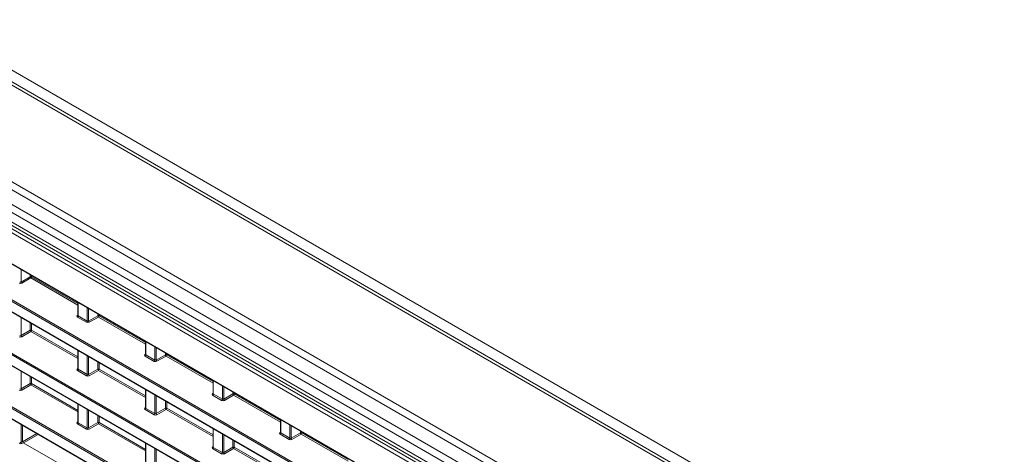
# Model space of a CAD drawing. Header units: millimetres. Extents: x 0 to 1118, y 0 to 864.
# Tile 46 of 156: x 817 to 867, y 296 to 318. Entities that reach past the tile are written whole.
import ezdxf

# ---------------------------------------------------------------- set-up
doc = ezdxf.new("R2010")
doc.units = ezdxf.units.MM

msp = doc.modelspace()

# ---------------------------------------------------------------- linework, layer by layer
at = {"color": 9, "linetype": 'Continuous', "lineweight": 0}
for p, q in [((772.541, 340.684), (867.341, 285.957)), ((866.557, 285.645), (771.504, 340.517)), ((862.034, 282.914), (766.981, 337.787)), ((862.284, 283.178), (767.231, 338.051)), ((861.711, 282.354), (766.658, 337.227)), ((861.607, 282.006), (766.555, 336.878)), ((766.181, 336.252), (862.331, 280.746)), ((861.607, 281.511), (766.555, 336.384)), ((862.244, 280.594), (766.095, 336.1)), ((767.896, 333.475), (860.442, 280.049)), ((859.209, 278.844), (769.129, 330.846)), ((769.164, 330.907), (859.244, 278.905)), ((863.535, 270.899), (764.804, 327.895)), ((764.839, 327.956), (863.569, 270.96)), ((764.804, 327.363), (863.535, 270.367)), ((859.487, 275.96), (777.321, 323.393)), ((777.426, 323.413), (859.522, 276.021)), ((777.321, 322.861), (859.487, 275.427)), ((793.44, 316.28), (859.209, 278.312)), ((817.166, 305.016), (817.166, 304.379)), ((817.166, 304.379), (817.635, 304.65)), ((817.67, 304.589), (817.201, 304.318)), ((817.635, 304.65), (817.635, 304.745)), ((820.067, 303.205), (817.67, 304.589)), ((817.705, 304.705), (817.705, 304.65)), ((817.705, 304.65), (820.067, 303.286)), ((820.082, 303.332), (820.082, 302.654)), ((820.543, 302.388), (820.543, 303.066)), ((820.613, 303.026), (820.613, 302.389)), ((817.166, 302.566), (817.166, 301.655)), ((820.046, 302.676), (820.067, 302.689)), ((820.508, 302.327), (820.047, 302.594)), ((820.082, 302.654), (820.543, 302.388)), ((820.613, 302.389), (821.082, 302.66)), ((821.117, 302.599), (820.648, 302.328)), ((821.082, 302.66), (821.082, 302.755)), ((823.514, 301.215), (821.117, 302.599)), ((821.152, 302.715), (821.152, 302.66)), ((821.152, 302.66), (823.514, 301.296)), ((817.635, 301.926), (817.635, 302.296)), ((817.705, 302.255), (817.705, 301.926)), ((817.166, 301.655), (817.635, 301.926)), ((817.67, 301.865), (817.201, 301.594)), ((820.067, 300.481), (817.67, 301.865)), ((817.705, 301.926), (820.067, 300.562)), ((823.529, 301.342), (823.529, 300.664)), ((823.99, 300.398), (823.99, 301.076)), ((824.06, 301.036), (824.06, 300.399)), ((820.082, 300.883), (820.082, 299.93)), ((820.543, 299.664), (820.543, 300.617)), ((820.613, 300.576), (820.613, 299.665)), ((823.493, 300.686), (823.514, 300.699)), ((823.955, 300.337), (823.494, 300.604)), ((823.529, 300.664), (823.99, 300.398)), ((824.06, 300.399), (824.529, 300.67)), ((824.564, 300.609), (824.095, 300.338)), ((824.529, 300.67), (824.529, 300.765)), ((826.962, 299.225), (824.564, 300.609)), ((824.599, 300.725), (824.599, 300.67)), ((824.599, 300.67), (826.962, 299.306)), ((821.082, 299.936), (821.082, 300.306)), ((821.152, 300.265), (821.152, 299.936)), ((817.166, 299.842), (817.166, 298.931)), ((817.635, 299.202), (817.635, 299.572)), ((817.705, 299.531), (817.705, 299.202)), ((820.046, 299.952), (820.067, 299.965)), ((820.508, 299.603), (820.047, 299.869)), ((820.082, 299.93), (820.543, 299.664)), ((820.613, 299.665), (821.082, 299.936)), ((821.117, 299.875), (820.648, 299.604)), ((823.514, 298.491), (821.117, 299.875)), ((821.152, 299.936), (823.514, 298.572)), ((817.166, 298.931), (817.635, 299.202)), ((817.67, 299.141), (817.201, 298.87)), ((820.067, 297.757), (817.67, 299.141)), ((817.705, 299.202), (820.067, 297.838)), ((826.976, 299.352), (826.976, 298.674)), ((827.437, 298.408), (827.437, 299.086)), ((827.507, 299.046), (827.507, 298.409)), ((823.529, 298.893), (823.529, 297.94)), ((823.99, 297.674), (823.99, 298.627)), ((824.06, 298.586), (824.06, 297.675)), ((826.94, 298.696), (826.962, 298.709)), ((827.402, 298.347), (826.941, 298.614)), ((826.976, 298.674), (827.437, 298.408)), ((827.507, 298.409), (827.976, 298.68)), ((828.011, 298.619), (827.542, 298.348)), ((827.976, 298.68), (827.976, 298.775)), ((830.409, 297.235), (828.011, 298.619)), ((828.046, 298.735), (828.046, 298.68)), ((828.046, 298.68), (830.409, 297.316)), ((820.082, 298.159), (820.082, 297.206)), ((823.493, 297.962), (823.514, 297.975)), ((824.529, 297.946), (824.529, 298.316)), ((824.599, 298.275), (824.599, 297.946)), ((820.543, 296.94), (820.543, 297.893)), ((820.613, 297.852), (820.613, 296.941)), ((821.082, 297.212), (821.082, 297.582)), ((821.152, 297.541), (821.152, 297.212)), ((823.955, 297.613), (823.494, 297.879)), ((823.529, 297.94), (823.99, 297.674)), ((824.06, 297.675), (824.529, 297.946)), ((824.564, 297.885), (824.095, 297.614)), ((826.962, 296.501), (824.564, 297.885)), ((824.599, 297.946), (826.962, 296.582)), ((817.166, 297.118), (817.166, 296.207)), ((820.046, 297.228), (820.067, 297.241)), ((820.508, 296.879), (820.047, 297.145)), ((820.082, 297.206), (820.543, 296.94)), ((820.613, 296.941), (821.082, 297.212)), ((821.117, 297.151), (820.648, 296.88)), ((823.514, 295.767), (821.117, 297.151)), ((821.152, 297.212), (823.514, 295.848)), ((830.423, 297.362), (830.423, 296.684)), ((830.884, 296.418), (830.884, 297.096)), ((830.954, 297.056), (830.954, 296.419)), ((817.241, 296.23), (817.973, 296.652)), ((818.043, 296.612), (817.292, 296.177)), ((826.976, 296.903), (826.976, 295.95)), ((827.437, 295.684), (827.437, 296.637)), ((827.507, 296.596), (827.507, 295.685)), ((830.387, 296.706), (830.409, 296.719)), ((830.849, 296.357), (830.389, 296.624)), ((830.423, 296.684), (830.884, 296.418)), ((830.954, 296.419), (831.423, 296.69)), ((831.459, 296.629), (830.99, 296.358)), ((831.423, 296.69), (831.423, 296.785)), ((833.856, 295.245), (831.459, 296.629)), ((831.493, 296.745), (831.493, 296.69)), ((831.493, 296.69), (833.856, 295.326)), ((817.166, 296.207), (817.238, 296.249)), ((817.274, 296.188), (817.201, 296.146)), ((823.529, 296.169), (823.529, 295.216)), ((826.94, 295.972), (826.962, 295.985)), ((826.976, 295.95), (827.437, 295.684)), ((827.507, 295.685), (827.976, 295.956)), ((827.976, 295.956), (827.976, 296.326)), ((828.046, 296.285), (828.046, 295.956)), ((828.046, 295.956), (830.409, 294.592)), ((823.99, 294.95), (823.99, 295.903)), ((824.06, 295.862), (824.06, 294.951)), ((827.402, 295.623), (826.941, 295.889)), ((828.011, 295.895), (827.542, 295.624)), ((830.409, 294.511), (828.011, 295.895))]:
    msp.add_line(p, q, dxfattribs=at)
at = {"color": 7, "linetype": 'Continuous', "lineweight": 15}
for p, q in [((866.807, 285.669), (771.754, 340.542)), ((766.658, 336.155), (861.711, 281.282)), ((767.906, 333.452), (860.453, 280.027)), ((764.814, 327.34), (863.545, 270.344)), ((777.381, 322.809), (859.498, 275.405)), ((793.501, 316.228), (859.22, 278.289)), ((820.067, 303.341), (820.067, 302.675)), ((820.067, 302.675), (820.066, 302.669)), ((823.514, 301.351), (823.514, 300.685)), ((820.067, 300.891), (820.067, 299.951)), ((823.514, 300.685), (823.513, 300.679)), ((820.067, 299.951), (820.066, 299.945)), ((826.962, 299.361), (826.962, 298.695)), ((823.514, 298.901), (823.514, 297.961)), ((826.961, 298.695), (826.96, 298.689)), ((820.067, 298.167), (820.067, 297.227)), ((823.514, 297.961), (823.513, 297.955)), ((817.238, 296.249), (817.238, 297.076)), ((820.067, 297.227), (820.066, 297.221)), ((830.409, 297.371), (830.409, 296.705)), ((826.962, 296.911), (826.962, 295.971)), ((830.409, 296.705), (830.407, 296.699)), ((817.274, 296.188), (820.067, 294.575)), ((823.514, 296.177), (823.514, 295.237)), ((826.961, 295.971), (826.96, 295.965))]:
    msp.add_line(p, q, dxfattribs=at)
at = {"color": 9, "linetype": 'Continuous', "lineweight": 0}
for centre, radius, start, end in [((817.669, 304.581), 0.077, 62.6565, 116.7662), ((817.714, 304.655), 0.0793, 183.5222, 236.4778), ((817.628, 304.653), 0.077, 303.2297, 357.3477), ((817.245, 304.384), 0.0793, 183.5222, 236.4778), ((820.061, 302.699), 0.0279, 236.5278, 281.5634), ((820.005, 302.658), 0.077, 303.2297, 357.3477), ((821.116, 302.591), 0.077, 62.6565, 116.7662), ((821.161, 302.665), 0.0793, 183.5222, 236.4778), ((821.075, 302.663), 0.077, 303.2297, 357.3477), ((820.466, 302.392), 0.077, 303.2297, 357.3477), ((820.692, 302.394), 0.0793, 183.5222, 236.4778), ((817.245, 301.66), 0.0793, 183.5222, 236.4778), ((817.669, 301.857), 0.077, 62.6565, 116.7662), ((817.714, 301.931), 0.0793, 183.5222, 236.4778), ((817.628, 301.929), 0.077, 303.2297, 357.3477), ((823.508, 300.709), 0.0279, 236.5278, 281.5634), ((823.452, 300.668), 0.077, 303.2297, 357.3477), ((824.564, 300.601), 0.077, 62.6565, 116.7662), ((824.608, 300.675), 0.0793, 183.5222, 236.4778), ((824.522, 300.673), 0.077, 303.2297, 357.3477), ((823.913, 300.402), 0.077, 303.2297, 357.3477), ((824.139, 300.404), 0.0793, 183.5222, 236.4778), ((820.061, 299.975), 0.0279, 236.5278, 281.5634), ((820.005, 299.934), 0.077, 303.2297, 357.3477), ((820.466, 299.668), 0.077, 303.2297, 357.3477), ((820.692, 299.67), 0.0793, 183.5222, 236.4778), ((821.116, 299.867), 0.077, 62.6565, 116.7662), ((821.161, 299.941), 0.0793, 183.5222, 236.4778), ((821.075, 299.939), 0.077, 303.2297, 357.3477), ((817.669, 299.133), 0.077, 62.6565, 116.7662), ((817.714, 299.207), 0.0793, 183.5222, 236.4778), ((817.628, 299.205), 0.077, 303.2297, 357.3477), ((817.245, 298.936), 0.0793, 183.5222, 236.4778), ((826.956, 298.719), 0.0279, 236.5278, 281.5634), ((826.899, 298.678), 0.077, 303.2297, 357.3477), ((828.011, 298.611), 0.077, 62.6565, 116.7662), ((828.055, 298.685), 0.0793, 183.5222, 236.4778), ((827.969, 298.683), 0.077, 303.2297, 357.3477), ((823.508, 297.985), 0.0279, 236.5133, 281.7062), ((827.36, 298.412), 0.077, 303.2297, 357.3477), ((827.586, 298.414), 0.0793, 183.5222, 236.4778), ((823.452, 297.944), 0.077, 303.2297, 357.3477), ((823.913, 297.678), 0.077, 303.2297, 357.3477), ((824.139, 297.68), 0.0793, 183.5222, 236.4778), ((824.564, 297.877), 0.077, 62.6565, 116.7662), ((824.608, 297.951), 0.0793, 183.5222, 236.4778), ((824.522, 297.949), 0.077, 303.2297, 357.3477), ((820.061, 297.251), 0.0279, 236.5133, 281.7062), ((820.005, 297.21), 0.077, 303.2297, 357.3477), ((821.116, 297.143), 0.077, 62.6565, 116.7662), ((821.161, 297.217), 0.0793, 183.5222, 236.4778), ((821.075, 297.215), 0.077, 303.2297, 357.3477), ((820.466, 296.944), 0.077, 303.2297, 357.3477), ((820.692, 296.946), 0.0793, 183.5222, 236.4778), ((830.403, 296.729), 0.0279, 236.5278, 281.5634), ((830.346, 296.688), 0.077, 303.2297, 357.3477), ((831.458, 296.621), 0.077, 62.6565, 116.7662), ((831.502, 296.695), 0.0793, 183.5222, 236.4778), ((831.416, 296.693), 0.077, 303.2297, 357.3477), ((817.245, 296.212), 0.0793, 183.5222, 236.4778), ((826.956, 295.995), 0.0279, 236.5133, 281.7062), ((826.899, 295.954), 0.077, 303.2297, 357.3477), ((828.011, 295.887), 0.077, 62.6565, 116.7662), ((828.055, 295.961), 0.0793, 183.5222, 236.4778), ((827.969, 295.959), 0.077, 303.2297, 357.3477), ((830.807, 296.422), 0.077, 303.2297, 357.3477), ((831.033, 296.424), 0.0793, 183.5222, 236.4778), ((827.36, 295.688), 0.077, 303.2297, 357.3477), ((827.586, 295.69), 0.0793, 183.5222, 236.4778)]:
    msp.add_arc(centre, radius, start, end, dxfattribs=at)
for centre, major_axis, ratio, start_param, end_param in [((817.132, 304.36), (0.1, 0.0015), 0.587275, 3.917956, 5.471299), ((817.131, 304.4), (0.05, 0.0016), 0.597067, 3.908285, 5.461628), ((820.118, 302.636), (0.1, 0.0015), 0.587275, 2.364613, 3.917956), ((820.117, 302.676), (0.05, 0.0016), 0.597067, 3.122887, 3.908285), ((820.579, 302.37), (0.1, 0.0015), 0.587275, 3.917956, 5.471299), ((820.578, 302.41), (0.05, 0.0016), 0.597067, 3.908285, 5.461628), ((817.132, 301.636), (0.1, 0.0015), 0.587275, 3.917956, 5.471299), ((817.131, 301.676), (0.05, 0.0016), 0.597067, 3.908285, 5.461628), ((823.565, 300.646), (0.1, 0.0015), 0.587275, 2.364613, 3.917956), ((823.564, 300.686), (0.05, 0.0016), 0.597067, 3.122887, 3.908285), ((824.026, 300.38), (0.1, 0.0015), 0.587275, 3.917956, 5.471299), ((824.025, 300.42), (0.05, 0.0016), 0.597067, 3.908285, 5.461628), ((820.118, 299.912), (0.1, 0.0015), 0.587275, 2.364613, 3.917956), ((820.117, 299.952), (0.05, 0.0016), 0.597067, 3.122887, 3.908285), ((820.579, 299.646), (0.1, 0.0015), 0.587275, 3.917956, 5.471299), ((820.578, 299.686), (0.05, 0.0016), 0.597067, 3.908285, 5.461628), ((817.132, 298.912), (0.1, 0.0015), 0.587275, 3.917956, 5.471299), ((817.131, 298.952), (0.05, 0.0016), 0.597067, 3.908285, 5.461628), ((827.012, 298.656), (0.1, 0.0015), 0.587275, 2.364613, 3.917956), ((827.012, 298.696), (0.05, 0.0016), 0.597067, 3.122887, 3.908285), ((823.565, 297.922), (0.1, 0.0015), 0.587275, 2.364613, 3.917956), ((823.564, 297.962), (0.05, 0.0016), 0.597067, 3.122887, 3.908285), ((827.473, 298.39), (0.1, 0.0015), 0.587275, 3.917956, 5.471299), ((827.472, 298.43), (0.05, 0.0016), 0.597067, 3.908285, 5.461628), ((824.026, 297.656), (0.1, 0.0015), 0.587275, 3.917956, 5.471299), ((824.025, 297.696), (0.05, 0.0016), 0.597067, 3.908285, 5.461628), ((820.118, 297.188), (0.1, 0.0015), 0.587275, 2.364613, 3.917956), ((820.117, 297.228), (0.05, 0.0016), 0.597067, 3.122887, 3.908285), ((820.579, 296.922), (0.1, 0.0015), 0.587275, 3.917956, 5.471299), ((820.578, 296.962), (0.05, 0.0016), 0.597067, 3.908285, 5.461628), ((830.459, 296.666), (0.1, 0.0015), 0.587275, 2.364613, 3.917956), ((830.459, 296.706), (0.05, 0.0016), 0.597067, 3.122887, 3.908285), ((817.132, 296.188), (0.1, 0.0015), 0.587275, 3.917956, 5.471299), ((817.131, 296.228), (0.05, 0.0016), 0.597067, 3.908285, 5.461628), ((827.012, 295.932), (0.1, 0.0015), 0.587275, 2.364613, 3.917956), ((827.012, 295.972), (0.05, 0.0016), 0.597067, 3.122887, 3.908285), ((830.92, 296.4), (0.1, 0.0015), 0.587275, 3.917956, 5.471299), ((830.92, 296.44), (0.05, 0.0016), 0.597067, 3.908285, 5.461628), ((827.473, 295.666), (0.1, 0.0015), 0.587275, 3.917956, 5.471299), ((827.472, 295.706), (0.05, 0.0016), 0.597067, 3.908285, 5.461628)]:
    msp.add_ellipse(centre, major_axis=major_axis, ratio=ratio, start_param=start_param, end_param=end_param, dxfattribs=at)
at = {"color": 7, "linetype": 'Continuous', "lineweight": 15}
msp.add_ellipse((817.274, 296.229), major_axis=(-0.025, 0.0433), ratio=0.577557, start_param=0.785632, end_param=2.356124, dxfattribs=at)

doc.saveas('drawing.dxf')
